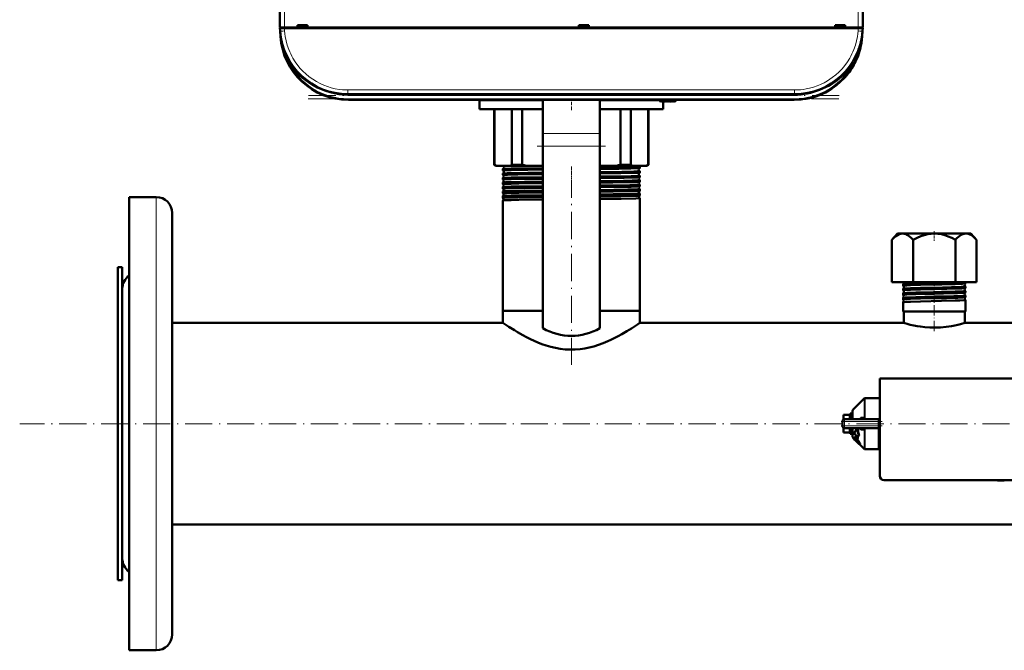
# Model space of a CAD drawing. Extents: x -1595 to 1972, y -1684 to 713.
# Tile 1 of 60: x -252 to 182, y -1684 to -1406. Entities that reach past the tile are written whole.
import ezdxf

# ---------------------------------------------------------------- set-up
doc = ezdxf.new("R2010")
doc.units = 0
doc.linetypes.add('DASHDOT', pattern=[18.5, 12, -3, 0.5, -3])

msp = doc.modelspace()

# ---------------------------------------------------------------- linework, layer by layer
at = {"color": 7, "lineweight": 50}
for p, q in [((-136.93, -1409.52), (-136.51, -1327.47)), ((120.07, -1409.52), (119.64, -1327.47)), ((-136.93, -1409.52), (-134.93, -1409.52)), ((-136.82, -1411.11), (-136.91, -1409.92)), ((-136.91, -1409.92), (-134.91, -1409.92)), ((-136.63, -1409.52), (-136.63, -1409.92)), ((-134.93, -1409.52), (-129.14, -1409.52)), ((118.04, -1409.92), (-134.91, -1409.92)), ((-129.14, -1409.52), (-129.14, -1408.52)), ((-129.14, -1408.52), (-124.73, -1408.52)), ((-129.14, -1409.52), (-129, -1409.52)), ((-129.08, -1409.52), (-124.78, -1409.52)), ((-129, -1409.52), (-128.93, -1408.52)), ((-124.93, -1408.52), (-124.87, -1409.52)), ((-124.87, -1409.52), (-124.73, -1409.52)), ((-124.73, -1408.52), (-124.73, -1409.52)), ((-124.73, -1409.52), (-5.14, -1409.52)), ((-5.14, -1409.52), (-5.14, -1408.52)), ((-5.14, -1408.52), (-0.73, -1408.52)), ((-5.14, -1409.52), (-5, -1409.52)), ((-5.08, -1409.52), (-0.78, -1409.52)), ((-5, -1409.52), (-4.93, -1408.52)), ((-0.93, -1408.52), (-0.87, -1409.52)), ((-0.87, -1409.52), (-0.73, -1409.52)), ((-0.73, -1408.52), (-0.73, -1409.52)), ((-0.73, -1409.52), (107.86, -1409.52)), ((107.86, -1409.52), (107.86, -1408.52)), ((107.86, -1408.52), (112.27, -1408.52)), ((107.86, -1409.52), (108, -1409.52)), ((107.92, -1409.52), (112.22, -1409.52)), ((108.07, -1408.52), (108, -1409.52)), ((112.07, -1408.52), (112.13, -1409.52)), ((112.13, -1409.52), (112.27, -1409.52)), ((112.27, -1408.52), (112.27, -1409.52)), ((112.27, -1409.52), (118.07, -1409.52)), ((120.04, -1409.92), (118.04, -1409.92)), ((119.77, -1409.92), (119.77, -1409.52)), ((120.04, -1409.92), (119.95, -1411.11)), ((-136.82, -1411.14), (-136.65, -1413.61)), ((119.62, -1413.93), (119.62, -1413.93)), ((119.62, -1413.94), (119.62, -1413.94)), ((119.67, -1413.61), (119.68, -1413.55)), ((119.73, -1413.61), (119.68, -1413.97)), ((119.73, -1413.6), (119.69, -1413.98)), ((119.95, -1411.11), (119.78, -1413.61)), ((-134.48, -1420.82), (-134.38, -1421.05)), ((111.9, -1431.86), (112.11, -1431.64)), ((111.9, -1431.86), (111.91, -1431.85)), ((111.93, -1431.83), (111.91, -1431.86)), ((111.91, -1431.85), (111.91, -1431.86)), ((111.91, -1431.86), (111.91, -1431.86)), ((111.94, -1431.82), (111.94, -1431.82)), ((112.21, -1431.52), (112.07, -1431.67)), ((112.22, -1431.51), (112.08, -1431.67)), ((112.08, -1431.66), (112.15, -1431.59)), ((112.58, -1431.1), (112.56, -1431.12)), ((112.87, -1430.75), (112.6, -1431.08)), ((112.91, -1430.72), (112.61, -1431.07)), ((90.03, -1439.02), (-106.9, -1439.02)), ((89.85, -1441.52), (-106.72, -1441.52)), ((-48.93, -1441.63), (-48.93, -1441.52)), ((-48.93, -1445.63), (-48.93, -1441.63)), ((-48.93, -1441.63), (-20.93, -1441.63)), ((-20.93, -1441.63), (-48.93, -1441.63)), ((-20.93, -1456.29), (-20.93, -1441.52)), ((4.07, -1456.29), (4.07, -1441.52)), ((4.07, -1441.63), (30.57, -1441.63)), ((30.57, -1441.63), (4.07, -1441.63)), ((30.57, -1441.52), (30.62, -1442.11)), ((30.79, -1442.17), (30.94, -1442.02)), ((30.94, -1442.02), (31.08, -1442.22)), ((31.23, -1442.23), (31.45, -1442.02)), ((31.45, -1442.02), (31.59, -1442.22)), ((31.74, -1442.23), (31.96, -1442.02)), ((31.96, -1442.02), (32.1, -1442.22)), ((32.07, -1442.18), (32.07, -1445.63)), ((32.25, -1442.23), (32.47, -1442.02)), ((32.47, -1442.02), (32.61, -1442.22)), ((32.98, -1442.02), (32.76, -1442.23)), ((33.12, -1442.22), (32.98, -1442.02)), ((33.49, -1442.02), (33.27, -1442.23)), ((33.63, -1442.22), (33.49, -1442.02)), ((34, -1442.02), (33.78, -1442.23)), ((34.14, -1442.22), (34, -1442.02)), ((34.51, -1442.02), (34.29, -1442.23)), ((34.65, -1442.22), (34.51, -1442.02)), ((35.02, -1442.02), (34.8, -1442.23)), ((35.16, -1442.22), (35.02, -1442.02)), ((35.53, -1442.02), (35.31, -1442.23)), ((35.67, -1442.22), (35.53, -1442.02)), ((36.04, -1442.02), (35.82, -1442.23)), ((36.18, -1442.22), (36.04, -1442.02)), ((36.55, -1442.02), (36.33, -1442.23)), ((36.69, -1442.22), (36.55, -1442.02)), ((37.06, -1442.02), (36.84, -1442.23)), ((37.19, -1442.21), (37.06, -1442.02)), ((37.52, -1442.02), (37.35, -1442.22)), ((37.57, -1441.52), (37.52, -1442.02)), ((-20.93, -1445.63), (-48.93, -1445.63)), ((-42.43, -1470.13), (-42.43, -1445.63)), ((-42.28, -1445.63), (-42.28, -1470.13)), ((-34.64, -1470.13), (-34.64, -1445.63)), ((-30.1, -1445.63), (-30.1, -1470.13)), ((32.07, -1445.63), (4.07, -1445.63)), ((13.23, -1470.13), (13.23, -1445.63)), ((17.77, -1445.63), (17.77, -1470.13)), ((25.41, -1470.13), (25.41, -1445.63)), ((25.57, -1445.63), (25.57, -1470.13)), ((-20.93, -1456.29), (-20.93, -1461.95)), ((4.07, -1456.29), (4.07, -1461.95)), ((-20.93, -1542.28), (-20.93, -1461.95)), ((4.07, -1542.28), (4.07, -1461.95)), ((-41.93, -1470.63), (-42.43, -1470.13)), ((-42.28, -1470.13), (-42.43, -1470.13)), ((-41.93, -1470.63), (-41.57, -1470.63)), ((-41.57, -1470.63), (-35.35, -1470.63)), ((-35.35, -1470.63), (-28.38, -1470.63)), ((-30.1, -1470.13), (-34.64, -1470.13)), ((-28.38, -1470.63), (-20.93, -1470.63)), ((4.07, -1470.63), (11.51, -1470.63)), ((11.51, -1470.63), (18.48, -1470.63)), ((17.77, -1470.13), (13.23, -1470.13)), ((18.48, -1470.63), (24.7, -1470.63)), ((21.72, -1471.62), (21.72, -1471.02)), ((24.7, -1470.63), (25.07, -1470.63)), ((25.57, -1470.13), (25.07, -1470.63)), ((25.57, -1470.13), (25.41, -1470.13)), ((-38.58, -1472.62), (-38.58, -1472.01)), ((-38.58, -1474.64), (-38.58, -1474)), ((21.72, -1473.63), (21.72, -1473.01)), ((21.72, -1475.65), (21.72, -1474.99)), ((-38.58, -1476.66), (-38.58, -1475.98)), ((-38.58, -1477.96), (-38.58, -1477.96)), ((-38.58, -1478.68), (-38.58, -1477.96)), ((-38.58, -1478.69), (-38.58, -1478.68)), ((-38.58, -1479.94), (-38.58, -1479.94)), ((-38.58, -1480.7), (-38.58, -1479.94)), ((21.71, -1477.68), (21.72, -1477.67)), ((21.72, -1478.95), (21.71, -1478.95)), ((21.71, -1479.7), (21.72, -1479.69)), ((21.72, -1477.67), (21.72, -1476.97)), ((21.72, -1479.69), (21.72, -1478.95)), ((-203.43, -1496.62), (-203.43, -1484.38)), ((-203.43, -1484.38), (-191.43, -1484.38)), ((-38.58, -1480.71), (-38.58, -1480.7)), ((-38.58, -1481.92), (-38.58, -1481.92)), ((-38.58, -1482.73), (-38.58, -1481.92)), ((-38.58, -1482.74), (-38.58, -1482.73)), ((-38.58, -1483.89), (-38.58, -1483.89)), ((-38.58, -1484.76), (-38.58, -1483.89)), ((21.72, -1480.93), (21.71, -1480.93)), ((21.71, -1481.72), (21.72, -1481.72)), ((21.72, -1482.91), (21.71, -1482.9)), ((21.71, -1483.75), (21.72, -1483.75)), ((21.72, -1481.72), (21.72, -1480.93)), ((21.72, -1483.75), (21.72, -1482.91)), ((-38.58, -1484.77), (-38.58, -1484.76)), ((-38.58, -1485.86), (-38.58, -1485.86)), ((-38.58, -1534.63), (-38.58, -1485.86)), ((21.72, -1484.88), (21.71, -1484.87)), ((21.72, -1534.63), (21.72, -1484.88)), ((-184.43, -1502.77), (-184.43, -1491.38)), ((-203.43, -1684.38), (-203.43, -1496.62)), ((135.44, -1500.43), (132.88, -1503.3)), ((165.72, -1500.43), (135.44, -1500.43)), ((167.69, -1500.43), (165.72, -1500.43)), ((167.69, -1500.43), (170.25, -1503.3)), ((-184.43, -1677.38), (-184.43, -1502.77)), ((132.88, -1521.93), (132.88, -1503.3)), ((142.22, -1521.93), (142.22, -1503.3)), ((160.91, -1521.93), (160.91, -1503.3)), ((170.25, -1521.93), (170.25, -1503.3)), ((-208.43, -1515.38), (-208.43, -1551.3)), ((-206.43, -1515.38), (-208.43, -1515.38)), ((-206.43, -1515.38), (-206.43, -1551.3)), ((132.88, -1521.93), (142.22, -1521.93)), ((137.81, -1523.52), (137.81, -1522.88)), ((142.22, -1521.93), (160.91, -1521.93)), ((160.91, -1521.93), (170.25, -1521.93)), ((165.32, -1522.51), (165.32, -1521.93)), ((-206.43, -1532.17), (-206.43, -1524.88)), ((137.81, -1525.54), (137.81, -1524.87)), ((137.81, -1527.56), (137.81, -1526.85)), ((165.32, -1524.53), (165.32, -1523.88)), ((165.32, -1526.55), (165.32, -1525.86)), ((165.32, -1528.57), (165.32, -1527.84)), ((-206.43, -1643.88), (-206.43, -1532.17)), ((137.81, -1529.58), (137.81, -1528.83)), ((137.81, -1534.93), (137.81, -1530.81)), ((165.32, -1534.93), (165.32, -1529.82)), ((-34.89, -1534.63), (-38.58, -1534.63)), ((-20.93, -1534.63), (-38.58, -1534.63)), ((-38.58, -1539.93), (-38.58, -1534.63)), ((-20.93, -1534.63), (-34.89, -1534.63)), ((21.72, -1534.63), (4.07, -1534.63)), ((21.72, -1534.63), (4.07, -1534.63)), ((21.72, -1539.93), (21.72, -1534.63)), ((139.49, -1534.93), (137.81, -1534.93)), ((138.12, -1539.93), (138.12, -1534.93)), ((165.32, -1534.93), (139.49, -1534.93)), ((165.02, -1539.93), (165.02, -1534.93)), ((-38.58, -1539.93), (-184.43, -1539.93)), ((138.12, -1539.93), (21.72, -1539.93)), ((281.42, -1539.93), (165.02, -1539.93)), ((-208.43, -1551.3), (-208.43, -1653.38)), ((-206.43, -1551.3), (-206.43, -1653.38)), ((127.57, -1564.38), (127.56, -1607.38)), ((211.57, -1564.38), (127.57, -1564.38)), ((115.77, -1578.17), (120.61, -1573.34)), ((121.1, -1573.13), (127.07, -1573.13)), ((127.07, -1573.31), (127.07, -1573.13)), ((127.57, -1573.31), (127.07, -1573.31)), ((114.57, -1579.88), (114.57, -1582.38)), ((115.39, -1579.88), (114.57, -1579.88)), ((115.39, -1579.88), (115.39, -1579.88)), ((115.57, -1579.88), (115.39, -1579.88)), ((115.57, -1580.03), (115.39, -1580.03)), ((115.57, -1582.38), (115.57, -1578.67)), ((111.07, -1585.38), (111.07, -1583.38)), ((111.21, -1582.86), (111.23, -1582.84)), ((111.57, -1580.49), (111.57, -1580.63)), ((114.07, -1580.49), (111.57, -1580.49)), ((111.57, -1582.07), (111.57, -1580.63)), ((111.57, -1582.07), (111.57, -1582.52)), ((112.07, -1582.38), (127.07, -1582.38)), ((115.57, -1580.45), (115.39, -1580.45)), ((115.57, -1581.12), (115.39, -1581.12)), ((115.57, -1582), (115.39, -1582)), ((115.51, -1582.38), (115.57, -1582.11)), ((115.57, -1581.53), (115.54, -1582)), ((115.57, -1580.85), (115.55, -1581.12)), ((115.55, -1581.78), (115.57, -1581.84)), ((115.57, -1580.93), (115.56, -1581.12)), ((115.56, -1580.97), (115.57, -1580.99)), ((115.57, -1582.32), (115.56, -1582.38)), ((119.2, -1581.81), (120.61, -1581.8)), ((119.4, -1582.38), (119.38, -1582.38)), ((127.07, -1582.38), (127.07, -1583.38)), ((127.07, -1582.38), (127.57, -1582.38)), ((127.07, -1583.38), (127.07, -1585.38)), ((111.21, -1585.91), (111.22, -1585.92)), ((111.57, -1586.33), (111.57, -1586.25)), ((111.57, -1586.69), (111.57, -1586.33)), ((111.57, -1588.13), (111.57, -1586.69)), ((111.57, -1588.13), (111.57, -1588.27)), ((114.07, -1588.27), (111.57, -1588.27)), ((112.07, -1586.38), (127.07, -1586.38)), ((114.57, -1586.38), (114.57, -1586.63)), ((114.57, -1586.63), (114.57, -1588.88)), ((115.57, -1587.27), (115.39, -1587.27)), ((115.57, -1588.04), (115.39, -1588.04)), ((115.57, -1588.58), (115.39, -1588.58)), ((115.53, -1586.63), (115.57, -1586.44)), ((115.57, -1586.99), (115.53, -1586.6)), ((115.57, -1586.86), (115.55, -1586.54)), ((115.57, -1587.66), (115.55, -1587.43)), ((115.57, -1587.56), (115.56, -1587.4)), ((115.57, -1590.1), (115.57, -1586.38)), ((117.88, -1586.62), (117.64, -1586.38)), ((120.61, -1586.97), (119.2, -1586.95)), ((119.41, -1586.38), (119.38, -1586.38)), ((120.61, -1586.97), (120.61, -1586.93)), ((127.07, -1585.38), (127.07, -1586.38)), ((127.07, -1595.63), (127.07, -1586.38)), ((115.49, -1588.88), (114.57, -1588.88)), ((115.57, -1588.85), (115.39, -1588.85)), ((116.16, -1590.98), (115.77, -1590.59)), ((116.3, -1590.55), (116.15, -1590.7)), ((116.97, -1589.21), (116.17, -1588.9)), ((116.57, -1591.41), (116.44, -1591.14)), ((116.46, -1591.43), (116.44, -1591.45)), ((116.46, -1591.43), (116.44, -1591.45)), ((117.69, -1591), (116.97, -1590.48)), ((117.35, -1592.28), (117.33, -1592.26)), ((117.47, -1592.11), (117.49, -1592.14)), ((117.85, -1590.84), (117.69, -1591)), ((117.7, -1589.49), (118.35, -1589.73)), ((118.25, -1593.08), (117.76, -1592.68)), ((117.9, -1592.53), (118.33, -1592.89)), ((118.53, -1589.55), (118.35, -1589.73)), ((127.07, -1592.9), (127.07, -1593.13)), ((127.54, -1592.9), (127.07, -1592.9)), ((120.61, -1595.43), (118.64, -1593.46)), ((118.83, -1593.3), (118.68, -1593.45)), ((121.1, -1595.63), (127.07, -1595.63)), ((127.56, -1595.45), (127.07, -1595.45)), ((129.56, -1609.38), (209.56, -1609.38)), ((179.49, -1609.38), (179.49, -1609.48)), ((181, -1609.48), (179.49, -1609.48)), ((181, -1609.38), (181, -1609.48)), ((181, -1609.48), (182.35, -1609.48)), ((182.35, -1609.38), (182.35, -1609.48)), ((487.57, -1628.83), (-184.43, -1628.83)), ((-206.43, -1653.38), (-208.43, -1653.38)), ((-203.43, -1684.38), (-191.43, -1684.38))]:
    msp.add_line(p, q, dxfattribs=at)
at = {"color": 7, "lineweight": 18}
for p, q in [((-134.51, -1327.47), (-134.93, -1409.52)), ((117.64, -1327.47), (118.07, -1409.52)), ((-134.94, -1409.92), (-134.94, -1409.52)), ((-134.91, -1409.92), (-134.83, -1411.11)), ((117.96, -1411.11), (118.04, -1409.92)), ((118.07, -1409.52), (118.07, -1409.92)), ((-136.65, -1413.61), (-136.6, -1413.61)), ((-136.55, -1413.97), (-136.6, -1413.61)), ((119.73, -1413.61), (119.78, -1413.61)), ((119.95, -1411.23), (119.95, -1411.11)), ((-133.39, -1424.13), (-133.08, -1423.95)), ((-133.08, -1423.95), (-132.96, -1423.88)), ((116.22, -1423.95), (116.09, -1423.88)), ((116.53, -1424.12), (116.22, -1423.95)), ((114.71, -1428.31), (114.71, -1428.59)), ((90.03, -1437.16), (-106.9, -1437.16)), ((-106.9, -1439.02), (-106.9, -1437.16)), ((-106.9, -1439.02), (-106.9, -1439.52)), ((90.03, -1439.52), (-106.9, -1439.52)), ((-106.72, -1441.02), (-106.72, -1441.52)), ((89.85, -1441.02), (-106.72, -1441.02)), ((89.85, -1441.02), (89.85, -1441.52)), ((90.03, -1437.16), (90.03, -1439.02)), ((90.03, -1439.52), (90.03, -1439.02)), ((32.64, -1442.25), (32.57, -1441.52)), ((-20.93, -1456.29), (4.07, -1456.29)), ((-20.93, -1461.95), (4.07, -1461.95)), ((-191.43, -1496.62), (-191.43, -1484.38)), ((-191.43, -1684.38), (-191.43, -1496.62)), ((120.61, -1581.8), (120.61, -1573.34)), ((121.1, -1573.13), (121.1, -1581.75)), ((115.77, -1578.17), (115.77, -1582.38)), ((112.07, -1583.38), (111.07, -1583.38)), ((114.07, -1580.63), (111.57, -1580.63)), ((111.57, -1582.07), (114.07, -1582.07)), ((112.07, -1583.38), (112.07, -1582.38)), ((112.07, -1583.38), (112.07, -1585.38)), ((127.07, -1583.38), (112.07, -1583.38)), ((114.07, -1580.49), (114.07, -1580.63)), ((114.07, -1582.07), (114.07, -1580.63)), ((114.07, -1582.07), (114.07, -1582.38)), ((112.07, -1585.38), (111.07, -1585.38)), ((114.07, -1586.69), (111.57, -1586.69)), ((111.57, -1588.13), (114.07, -1588.13)), ((112.07, -1585.38), (127.07, -1585.38)), ((112.07, -1586.38), (112.07, -1585.38)), ((114.07, -1586.38), (114.07, -1586.69)), ((114.07, -1588.13), (114.07, -1586.69)), ((114.07, -1588.13), (114.07, -1588.27)), ((115.77, -1590.59), (115.77, -1586.38)), ((120.61, -1595.43), (120.61, -1586.97)), ((121.1, -1587.01), (121.1, -1595.63)), ((116.53, -1590.53), (116.38, -1590.68)), ((116.53, -1591.05), (116.44, -1591.14)), ((116.72, -1591.26), (116.57, -1591.41)), ((117.03, -1591.65), (116.88, -1591.79)), ((117.29, -1591.02), (117.14, -1591.18)), ((117.47, -1592.11), (117.33, -1592.26)), ((117.9, -1592.53), (117.76, -1592.68)), ((118.07, -1591.84), (117.92, -1591.99)), ((118.36, -1592.97), (118.25, -1593.08)), ((118.62, -1592.63), (118.47, -1592.78)), ((118.85, -1593.17), (118.7, -1593.32))]:
    msp.add_line(p, q, dxfattribs=at)
at = {"color": 7, "linetype": 'DASHDOT', "lineweight": 18, "ltscale": 0.012015}
for p, q in [((-134.94, -1409.48), (-134.94, -1409.96)), ((118.07, -1409.48), (118.07, -1409.96))]:
    msp.add_line(p, q, dxfattribs=at)
at = {"color": 7, "linetype": 'DASHDOT', "lineweight": 18}
for p, q in [((109.72, -1439.52), (-126.59, -1439.52)), ((109.51, -1441.02), (-126.38, -1441.02)), ((-23.43, -1461.95), (6.57, -1461.95)), ((-8.43, -1558.46), (-8.43, -1478.18)), ((554.77, -1584.38), (-251.63, -1584.38))]:
    msp.add_line(p, q, dxfattribs=at)
at = {"color": 7, "linetype": 'DASHDOT', "lineweight": 18, "ltscale": 0.120001}
msp.add_line((-8.43, -1446.03), (-8.43, -1441.23), dxfattribs=at)
at = {"color": 7, "linetype": 'DASHDOT', "lineweight": 18, "ltscale": 0.028003}
msp.add_line((32.65, -1442.37), (32.55, -1441.25), dxfattribs=at)
at = {"color": 7, "linetype": 'DASHDOT', "lineweight": 18, "ltscale": 0.043604}
msp.add_line((-8.43, -1472.61), (-8.43, -1470.87), dxfattribs=at)
at = {"color": 7, "linetype": 'DASHDOT', "lineweight": 18, "ltscale": 0.044443}
msp.add_line((-8.43, -1474.63), (-8.43, -1472.85), dxfattribs=at)
at = {"color": 7, "linetype": 'DASHDOT', "lineweight": 18, "ltscale": 0.045422}
msp.add_line((-8.43, -1476.65), (-8.43, -1474.83), dxfattribs=at)
at = {"color": 7, "linetype": 'DASHDOT', "lineweight": 18, "ltscale": 0.046545}
msp.add_line((-8.43, -1478.67), (-8.43, -1476.81), dxfattribs=at)
at = {"color": 7, "linetype": 'DASHDOT', "lineweight": 18, "ltscale": 0.047827}
msp.add_line((-8.43, -1480.7), (-8.43, -1478.79), dxfattribs=at)
at = {"color": 7, "linetype": 'DASHDOT', "lineweight": 18, "ltscale": 0.04928}
msp.add_line((-8.43, -1482.73), (-8.43, -1480.76), dxfattribs=at)
at = {"color": 7, "linetype": 'DASHDOT', "lineweight": 18, "ltscale": 0.050922}
msp.add_line((-8.43, -1484.77), (-8.43, -1482.73), dxfattribs=at)
at = {"color": 7, "linetype": 'DASHDOT', "lineweight": 18, "ltscale": 0.103619}
msp.add_line((151.57, -1499.5), (151.57, -1503.64), dxfattribs=at)
at = {"color": 7, "linetype": 'DASHDOT', "lineweight": 18, "ltscale": 0.042801}
msp.add_line((151.57, -1523.5), (151.57, -1521.79), dxfattribs=at)
at = {"color": 7, "linetype": 'DASHDOT', "lineweight": 18, "ltscale": 0.045453}
msp.add_line((151.57, -1525.53), (151.57, -1523.71), dxfattribs=at)
at = {"color": 7, "linetype": 'DASHDOT', "lineweight": 18, "ltscale": 0.046515}
msp.add_line((151.57, -1527.55), (151.57, -1525.69), dxfattribs=at)
at = {"color": 7, "linetype": 'DASHDOT', "lineweight": 18, "ltscale": 0.047739}
msp.add_line((151.57, -1529.58), (151.57, -1527.67), dxfattribs=at)
at = {"color": 7, "linetype": 'DASHDOT', "lineweight": 18, "ltscale": 0.373285}
msp.add_line((151.57, -1543.5), (151.57, -1528.56), dxfattribs=at)
at = {"color": 7, "linetype": 'DASHDOT', "lineweight": 18, "ltscale": 0.45}
msp.add_line((110.57, -1583.38), (128.57, -1583.38), dxfattribs=at)
at = {"color": 7, "linetype": 'DASHDOT', "lineweight": 18, "ltscale": 0.060016}
msp.add_line((112.07, -1583.18), (112.07, -1585.58), dxfattribs=at)
at = {"color": 7, "linetype": 'DASHDOT', "lineweight": 18, "ltscale": 0.450015}
msp.add_line((128.57, -1585.38), (110.56, -1585.38), dxfattribs=at)
at = {"color": 7, "lineweight": 18}
for points in [[(-134.83, -1411.11), (-134.72, -1412.34), (-134.54, -1413.61), (-134.18, -1415.44), (-133.68, -1417.31), (-133.01, -1419.27), (-132.6, -1420.26), (-132.16, -1421.24), (-131.67, -1422.2), (-131.15, -1423.16), (-130.14, -1424.77), (-129.02, -1426.32), (-127.92, -1427.65), (-126.74, -1428.91), (-125.49, -1430.1), (-124, -1431.33), (-122.45, -1432.44), (-120.81, -1433.46), (-119.13, -1434.34), (-117.55, -1435.05), (-115.96, -1435.65), (-114.37, -1436.14), (-112.49, -1436.59), (-110.65, -1436.91), (-109.38, -1437.05), (-108.14, -1437.13), (-106.9, -1437.16)], [(90.03, -1437.16), (91.26, -1437.13), (92.53, -1437.05), (93.77, -1436.91), (95.03, -1436.71), (96.64, -1436.37), (98.28, -1435.92), (99.92, -1435.35), (101.46, -1434.72), (102.98, -1433.98), (104.49, -1433.14), (105.57, -1432.45), (106.63, -1431.7), (108.13, -1430.52), (109.55, -1429.23), (110.9, -1427.82), (112.15, -1426.32), (113.28, -1424.76), (114.28, -1423.16), (114.8, -1422.2), (115.29, -1421.23), (115.73, -1420.25), (116.14, -1419.27), (116.82, -1417.31), (117.32, -1415.43), (117.67, -1413.6), (117.85, -1412.34), (117.96, -1411.11)], [(119.68, -1413.97), (119.41, -1415.74), (119.03, -1417.49), (118.55, -1419.2), (117.85, -1421.22), (117.23, -1422.68), (116.53, -1424.11)], [(118.24, -1582.38), (118.49, -1582.11), (118.8, -1581.91), (119, -1581.84), (119.2, -1581.81)], [(120.87, -1582.38), (121.01, -1582.15), (121.09, -1581.89), (121.1, -1581.75)], [(119.2, -1586.95), (118.94, -1586.91), (118.69, -1586.8), (118.45, -1586.62), (118.24, -1586.38)], [(120.61, -1586.93), (120.58, -1586.82), (120.48, -1586.68)]]:
    msp.add_lwpolyline(points, dxfattribs=at)
at = {"color": 7, "lineweight": 50}
for points in [[(4.07, -1471.38), (10.01, -1471.31), (18.07, -1471.18), (20.57, -1471.11), (21.59, -1471.05), (21.7, -1471.03), (21.71, -1471.03), (21.71, -1471.02), (21.72, -1471.02), (21.72, -1471.02)], [(-38.58, -1472.62), (-38.58, -1472.62), (-38.58, -1472.62), (-38.58, -1472.62), (-38.56, -1472.61), (-38.39, -1472.59), (-36.9, -1472.52), (-34.89, -1472.46)], [(-38.58, -1473.99), (-38.53, -1473.98), (-38.3, -1473.96), (-36.69, -1473.89), (-34.89, -1473.84)], [(-38.58, -1474.64), (-38.58, -1474.64), (-38.58, -1474.64), (-38.58, -1474.64), (-38.57, -1474.63), (-38.54, -1474.62), (-38.18, -1474.59), (-36.58, -1474.52), (-34.89, -1474.48)], [(-38.58, -1475.98), (-38.57, -1475.97), (-38.52, -1475.96), (-38.19, -1475.93), (-36.18, -1475.86), (-34.89, -1475.83)], [(-38.57, -1472), (-38.49, -1471.99), (-38.05, -1471.95), (-37.3, -1471.92), (-34.89, -1471.86)], [(-34.89, -1471.86), (-31.95, -1471.8), (-20.93, -1471.65)], [(-34.89, -1472.46), (-27.6, -1472.34), (-20.93, -1472.26)], [(-34.89, -1473.84), (-27.59, -1473.72), (-20.93, -1473.64)], [(-34.89, -1474.48), (-31.95, -1474.42), (-20.93, -1474.27)], [(-34.89, -1475.83), (-31.95, -1475.77), (-20.93, -1475.62)], [(4.07, -1471.98), (12.44, -1471.88), (17.87, -1471.78), (21, -1471.69), (21.64, -1471.64), (21.7, -1471.63)], [(4.07, -1473.37), (13.83, -1473.24), (19.07, -1473.14), (20.73, -1473.09), (21.6, -1473.03), (21.7, -1473.02), (21.71, -1473.01), (21.71, -1473.01), (21.72, -1473.01), (21.72, -1473.01)], [(4.07, -1474), (13.42, -1473.88), (19.93, -1473.74), (21.28, -1473.69), (21.64, -1473.66), (21.69, -1473.65), (21.71, -1473.64)], [(4.07, -1475.35), (10.04, -1475.28), (17.98, -1475.15), (21.12, -1475.05), (21.64, -1475.01), (21.71, -1475), (21.71, -1475), (21.71, -1474.99), (21.72, -1474.99)], [(4.07, -1476.02), (14.86, -1475.87), (18.78, -1475.79), (21.31, -1475.7), (21.65, -1475.67), (21.7, -1475.66), (21.71, -1475.66)], [(-38.58, -1476.66), (-38.58, -1476.66), (-38.58, -1476.66), (-38.58, -1476.65), (-38.57, -1476.65), (-38.54, -1476.64), (-38.15, -1476.6), (-37.4, -1476.57), (-34.89, -1476.5)], [(-38.58, -1477.96), (-38.56, -1477.95), (-38.5, -1477.94), (-38.09, -1477.91), (-37.33, -1477.87), (-34.89, -1477.81)], [(-38.58, -1478.68), (-38.58, -1478.68), (-38.58, -1478.68), (-38.58, -1478.67), (-38.57, -1478.67), (-38.54, -1478.66), (-38.15, -1478.63), (-37.4, -1478.59), (-34.89, -1478.52)], [(-38.58, -1479.94), (-38.57, -1479.93), (-38.51, -1479.92), (-38.1, -1479.89), (-37.34, -1479.85), (-34.89, -1479.79)], [(-34.89, -1476.5), (-29.04, -1476.4), (-20.93, -1476.29)], [(-34.89, -1477.81), (-29.04, -1477.71), (-20.93, -1477.6)], [(-34.89, -1478.52), (-31.51, -1478.46), (-20.93, -1478.31)], [(-34.89, -1479.79), (-31.95, -1479.73), (-20.93, -1479.58)], [(4.07, -1477.33), (14.52, -1477.2), (18.42, -1477.12), (21.03, -1477.04), (21.64, -1477), (21.71, -1476.98), (21.71, -1476.98), (21.71, -1476.98), (21.72, -1476.97)], [(4.07, -1478.04), (9.92, -1477.96), (17.86, -1477.83), (20.41, -1477.76), (21.2, -1477.73), (21.63, -1477.69), (21.7, -1477.68), (21.71, -1477.68)], [(4.07, -1479.31), (9.99, -1479.24), (17.4, -1479.12), (20.56, -1479.04), (21.58, -1478.98), (21.7, -1478.96), (21.71, -1478.96), (21.71, -1478.96), (21.72, -1478.96), (21.72, -1478.95)], [(4.07, -1480.06), (12.5, -1479.95), (17.93, -1479.86), (21.02, -1479.76), (21.65, -1479.71), (21.7, -1479.7), (21.71, -1479.7)], [(-38.58, -1480.7), (-38.58, -1480.7), (-38.58, -1480.7), (-38.58, -1480.7), (-38.57, -1480.69), (-38.54, -1480.69), (-38.15, -1480.65), (-37.4, -1480.61), (-34.89, -1480.54)], [(-38.58, -1481.92), (-38.57, -1481.91), (-38.51, -1481.9), (-38.1, -1481.86), (-37.35, -1481.83), (-34.89, -1481.76)], [(-38.58, -1482.73), (-38.58, -1482.73), (-38.58, -1482.73), (-38.58, -1482.72), (-38.57, -1482.72), (-38.41, -1482.7), (-37.07, -1482.63), (-34.89, -1482.57)], [(-38.58, -1483.89), (-38.58, -1483.89), (-38.55, -1483.88), (-38.38, -1483.86), (-37.06, -1483.79), (-34.89, -1483.74)], [(-34.89, -1480.54), (-29.12, -1480.44), (-20.93, -1480.34)], [(-34.89, -1481.76), (-29.11, -1481.66), (-20.93, -1481.56)], [(-34.89, -1482.57), (-31.51, -1482.51), (-20.93, -1482.36)], [(-34.89, -1483.74), (-31.51, -1483.67), (-20.93, -1483.53)], [(-34.89, -1484.6), (-31.96, -1484.54), (-20.93, -1484.39)], [(4.07, -1481.29), (16.41, -1481.12), (18.83, -1481.07), (20.8, -1481.01), (21.38, -1480.98), (21.68, -1480.95), (21.7, -1480.94), (21.71, -1480.94), (21.71, -1480.93), (21.71, -1480.93), (21.72, -1480.93)], [(4.07, -1482.09), (9.95, -1482.01), (18.3, -1481.87), (20.78, -1481.8), (21.58, -1481.75), (21.69, -1481.73), (21.71, -1481.72), (21.71, -1481.72)], [(4.07, -1483.27), (10.03, -1483.19), (18.07, -1483.06), (20.57, -1482.99), (21.59, -1482.94), (21.7, -1482.92), (21.71, -1482.91), (21.71, -1482.91), (21.72, -1482.91), (21.72, -1482.91)], [(4.07, -1484.12), (13.41, -1483.99), (19.25, -1483.88), (21.4, -1483.79), (21.67, -1483.76), (21.7, -1483.75), (21.71, -1483.75)], [(-38.58, -1484.76), (-38.58, -1484.76), (-38.58, -1484.76), (-38.58, -1484.75), (-38.51, -1484.74), (-37.89, -1484.69), (-34.89, -1484.6)], [(-38.58, -1485.86), (-38.58, -1485.86), (-38.57, -1485.85), (-38.49, -1485.84), (-37.88, -1485.79), (-34.89, -1485.71)], [(-34.89, -1485.71), (-31.51, -1485.64), (-20.93, -1485.5)], [(4.07, -1485.24), (13.54, -1485.11), (19.98, -1484.98), (21.32, -1484.93), (21.67, -1484.9), (21.7, -1484.89), (21.71, -1484.88), (21.71, -1484.88), (21.71, -1484.88), (21.72, -1484.88)], [(132.88, -1503.3), (133.76, -1502.38), (134.59, -1501.67), (135.36, -1501.14), (136.1, -1500.78), (136.86, -1500.56), (137.61, -1500.49), (138.36, -1500.58), (139.12, -1500.83), (139.91, -1501.24), (140.63, -1501.76), (141.4, -1502.44), (142.22, -1503.3)], [(142.22, -1503.3), (143.99, -1502.38), (145.63, -1501.67), (147.18, -1501.14), (148.67, -1500.78), (150.19, -1500.56), (151.68, -1500.49), (153.18, -1500.58), (154.7, -1500.83), (156.27, -1501.24), (157.73, -1501.76), (159.26, -1502.44), (160.91, -1503.3)], [(165.77, -1500.5), (165.23, -1500.51), (164.69, -1500.6), (164.14, -1500.77), (163.72, -1500.96), (163.29, -1501.2), (162.4, -1501.84), (161.44, -1502.72), (160.91, -1503.3)], [(165.77, -1500.5), (166.49, -1500.6), (167.22, -1500.86), (167.98, -1501.27), (168.77, -1501.85), (169.61, -1502.62), (170.25, -1503.3)], [(137.81, -1523.52), (137.81, -1523.52), (137.81, -1523.51), (137.81, -1523.51), (137.83, -1523.5), (138, -1523.46), (138.35, -1523.43), (139.49, -1523.36)], [(137.83, -1522.87), (137.88, -1522.85), (138.1, -1522.82), (139.49, -1522.73)], [(139.49, -1522.73), (141.14, -1522.66), (145.46, -1522.53), (156.94, -1522.26), (160.55, -1522.16), (163.58, -1522.05), (164.88, -1521.97), (165.21, -1521.93)], [(139.49, -1523.36), (141.14, -1523.29), (145.46, -1523.16), (154.85, -1522.94), (160.76, -1522.78), (164.09, -1522.65), (165.02, -1522.58), (165.25, -1522.54), (165.31, -1522.53)], [(137.81, -1525.54), (137.81, -1525.53), (137.81, -1525.53), (137.81, -1525.53), (137.83, -1525.52), (138.04, -1525.48), (139.06, -1525.4), (139.49, -1525.38)], [(137.81, -1527.56), (137.81, -1527.56), (137.81, -1527.55), (137.81, -1527.55), (137.83, -1527.54), (138, -1527.5), (138.35, -1527.47), (139.49, -1527.4)], [(137.82, -1524.85), (137.87, -1524.84), (138.08, -1524.81), (139.49, -1524.71)], [(137.82, -1526.84), (137.88, -1526.82), (138.16, -1526.78), (139.49, -1526.69)], [(139.49, -1524.71), (141.15, -1524.64), (145.48, -1524.52), (151.25, -1524.38), (159.23, -1524.19), (163.39, -1524.05), (164.71, -1523.97), (165.26, -1523.91), (165.3, -1523.89), (165.32, -1523.89), (165.32, -1523.88), (165.32, -1523.88), (165.32, -1523.88)], [(139.49, -1525.38), (141.14, -1525.31), (145.46, -1525.18), (157.14, -1524.9), (160.78, -1524.8), (163.7, -1524.69), (165.04, -1524.59), (165.26, -1524.56), (165.31, -1524.54)], [(139.49, -1526.69), (143.44, -1526.55), (151.2, -1526.36), (154.82, -1526.28), (160.8, -1526.12), (163.67, -1526.02), (165.04, -1525.92), (165.28, -1525.88), (165.32, -1525.87), (165.32, -1525.86), (165.32, -1525.86)], [(139.49, -1527.4), (143.5, -1527.25), (151.32, -1527.06), (160.09, -1526.84), (161.76, -1526.78), (164.32, -1526.67), (165.05, -1526.61), (165.27, -1526.58), (165.31, -1526.56)], [(139.49, -1528.67), (143.49, -1528.53), (151.39, -1528.34), (160.15, -1528.12), (161.82, -1528.07), (164.35, -1527.96), (165.06, -1527.9), (165.3, -1527.86), (165.32, -1527.85), (165.32, -1527.85), (165.32, -1527.84), (165.32, -1527.84)], [(137.81, -1529.58), (137.81, -1529.58), (137.81, -1529.57), (137.81, -1529.57), (137.83, -1529.56), (138, -1529.53), (138.35, -1529.49), (139.49, -1529.42)], [(137.81, -1530.8), (137.82, -1530.79), (137.86, -1530.78), (138.4, -1530.71), (139.49, -1530.65)], [(137.82, -1528.82), (137.86, -1528.8), (138.06, -1528.77), (139.49, -1528.67)], [(139.49, -1529.42), (141.15, -1529.35), (145.48, -1529.22), (156.93, -1528.95), (161.92, -1528.8), (164.22, -1528.7), (165.15, -1528.62), (165.28, -1528.59), (165.32, -1528.58)], [(139.49, -1530.65), (141.15, -1530.58), (145.48, -1530.46), (154.7, -1530.24), (160.75, -1530.08), (162.82, -1530.01), (164.67, -1529.92), (165.25, -1529.85), (165.3, -1529.84), (165.32, -1529.83), (165.32, -1529.82), (165.32, -1529.82), (165.32, -1529.82)], [(21.72, -1539.93), (20.73, -1540.59), (18.07, -1542.32), (16.09, -1543.54), (13.83, -1544.85), (12.18, -1545.76), (10.43, -1546.66), (9.05, -1547.34), (7.62, -1547.99), (5.63, -1548.82), (3.57, -1549.58), (1.43, -1550.26), (-0.53, -1550.78), (-2.54, -1551.19), (-4.59, -1551.49), (-6.78, -1551.68), (-9, -1551.72), (-11.2, -1551.6), (-13.35, -1551.35), (-15.46, -1550.97), (-17.53, -1550.48), (-19.54, -1549.88), (-21.41, -1549.24), (-23.22, -1548.53), (-24.85, -1547.83), (-26.41, -1547.1), (-28.14, -1546.24), (-29.78, -1545.36), (-32.11, -1544.04), (-33.53, -1543.19), (-35.95, -1541.68), (-38.58, -1539.93)], [(165.02, -1539.93), (163.19, -1540.45), (162.02, -1540.74), (160.65, -1541.05), (159.12, -1541.35), (156.8, -1541.69), (154.33, -1541.93), (151.78, -1542.01), (149.61, -1541.97), (147.48, -1541.82), (145.44, -1541.57), (143.99, -1541.34), (142.63, -1541.08), (141.02, -1540.72), (140.09, -1540.49), (138.12, -1539.93)], [(119.2, -1581.81), (119.16, -1581.99), (119.08, -1582.15), (118.98, -1582.27), (118.84, -1582.36), (118.72, -1582.38)], [(120.61, -1581.8), (120.61, -1581.85), (120.58, -1581.96), (120.5, -1582.07), (120.39, -1582.15), (120.12, -1582.28), (119.89, -1582.34), (119.4, -1582.38)], [(117.62, -1586.38), (117.74, -1587.53), (117.99, -1588.64), (118.35, -1589.73)], [(117.88, -1586.62), (118, -1587.62), (118.22, -1588.59), (118.53, -1589.55)], [(119.2, -1586.95), (119.16, -1586.78), (119.08, -1586.61), (118.98, -1586.49), (118.84, -1586.41), (118.72, -1586.38)], [(115.8, -1590.62), (115.88, -1590.8), (116.07, -1591.04), (116.44, -1591.45)], [(116.12, -1590.85), (116.13, -1590.74), (116.15, -1590.7)], [(116.63, -1591.62), (116.33, -1591.26), (116.15, -1590.96), (116.12, -1590.85)], [(116.15, -1590.7), (116.19, -1590.68), (116.32, -1590.67), (116.38, -1590.68)], [(116.3, -1590.55), (116.35, -1590.52), (116.4, -1590.51), (116.53, -1590.53)], [(116.38, -1590.68), (116.72, -1590.85), (117.14, -1591.18)], [(116.46, -1591.07), (116.49, -1591.05), (116.52, -1591.05), (116.6, -1591.07)], [(116.53, -1590.53), (116.8, -1590.65), (117.11, -1590.87), (117.29, -1591.02)], [(116.6, -1591.07), (116.74, -1591.14), (116.97, -1591.3), (117.12, -1591.43)], [(117.87, -1592.88), (117.22, -1592.25), (116.63, -1591.62)], [(118.37, -1593.1), (118.36, -1593.11), (118.35, -1593.11), (118.32, -1593.11), (118.25, -1593.08)], [(118.47, -1592.78), (118.61, -1593.06), (118.7, -1593.32)], [(118.62, -1592.63), (118.8, -1593), (118.85, -1593.17)], [(118.64, -1593.46), (118.56, -1593.44), (118.35, -1593.31)], [(118.7, -1593.32), (118.7, -1593.39), (118.7, -1593.42), (118.68, -1593.45)], [(118.85, -1593.17), (118.85, -1593.25), (118.84, -1593.29), (118.83, -1593.3)]]:
    msp.add_lwpolyline(points, dxfattribs=at)
for centre, radius, start, end in [((-106.9, -1409.02), 30, 184, 270), ((-106.72, -1411.52), 30, 184, 270), ((-136.59, -1413.84), 0.135, 285.2868, 317.5747), ((-106.82, -1410.28), 29.96, 187.0814, 207.5257), ((89.85, -1411.52), 30, 270, 356), ((90.03, -1409.02), 30, 270, 356), ((119.76, -1413.52), 0.0872, 210.963, 254.4077), ((-107.08, -1409.09), 29.8, 198.5314, 203.1815), ((89.85, -1411.52), 30, 270, 346.5066), ((90.03, -1409.02), 30, 336.0228, 341.4432), ((-106.87, -1409.01), 30.03, 205.6025, 209.691), ((89.85, -1411.52), 30, 326.3789, 338.6162), ((90.15, -1409.09), 29.86, 330.2994, 333.6542), ((106.08, -1426.02), 9, 343.3984, 346.4437), ((106.08, -1426.02), 9, 343.3984, 346.444), ((89.85, -1411.52), 30, 317.7896, 319.4459), ((90.13, -1411.76), 29.63, 318.847, 319.971), ((90.24, -1411.85), 29.49, 318.9322, 320.0996), ((89.85, -1411.52), 30, 320.0609, 323.3274), ((113.46, -1428.22), 1.3, 290.0791, 343.3985), ((113.46, -1428.22), 1.3, 290.0783, 343.3985), ((30.72, -1442.1), 0.1, 185, 315), ((31.16, -1442.16), 0.1, 215, 315), ((31.67, -1442.16), 0.1, 215, 315), ((32.18, -1442.16), 0.1, 215, 315), ((32.69, -1442.16), 0.1, 215, 315), ((33.2, -1442.16), 0.1, 215, 315), ((33.71, -1442.16), 0.1, 215, 315), ((34.22, -1442.16), 0.1, 215, 315), ((34.73, -1442.16), 0.1, 215, 315), ((35.24, -1442.16), 0.1, 215, 315), ((35.75, -1442.16), 0.1, 215, 315), ((36.26, -1442.16), 0.1, 215, 315), ((36.77, -1442.16), 0.1, 215, 315), ((37.27, -1442.16), 0.1, 215, 319.585), ((-36.36, -1462.44), 9.71, 232.3802, 237.5228), ((-38.84, -1471.31), 0.742, 291.2437, 1.5522), ((-38.84, -1471.31), 0.742, 1.2974, 66.1659), ((-40.56, -1462.44), 9.71, 302.4772, 307.6198), ((-19.46, -1436.72), 35.06, 252.3376, 255.2677), ((2.59, -1436.72), 35.06, 284.7323, 287.6624), ((23.69, -1462.44), 9.71, 232.3802, 237.5228), ((21.95, -1470.32), 0.735, 205.1964, 250.2393), ((21.7, -1471.03), 0.0178, 29.219, 84.4932), ((19.49, -1462.44), 9.71, 302.4772, 307.6198), ((-38.57, -1472.02), 0.0155, 97.1778, 153.4332), ((-38.57, -1472.62), 0.0125, 201.8729, 259.3523), ((-38.88, -1473.31), 0.742, 1.2902, 66.0295), ((-38.88, -1473.31), 0.743, 293.9652, 1.5216), ((-38.57, -1474), 0.0122, 100.6004, 157.9581), ((-38.58, -1474.64), 0.0101, 197.6223, 255.1439), ((-38.91, -1475.31), 0.743, 1.3199, 63.2108), ((-38.91, -1475.31), 0.743, 296.7772, 1.4981), ((21.99, -1472.31), 0.742, 112.5836, 179.0644), ((21.99, -1472.31), 0.742, 178.8017, 247.41), ((22.03, -1474.31), 0.743, 115.3742, 179.0226), ((22.03, -1474.31), 0.743, 178.8258, 244.6475), ((22.06, -1476.31), 0.743, 118.2569, 179.0083), ((21.7, -1471.61), 0.0138, 278.9714, 336.1956), ((21.7, -1473.01), 0.0136, 24.1003, 81.0117), ((21.7, -1473.63), 0.0111, 282.7395, 340.4952), ((21.71, -1475), 0.0108, 19.6822, 77.1411), ((21.71, -1475.65), 0.00917, 286.9903, 344.2485), ((-38.58, -1475.99), 0.00972, 104.8815, 162.3626), ((-38.58, -1476.66), 0.00855, 194.3407, 251.2974), ((-38.95, -1477.31), 0.744, 1.3396, 60.259), ((-38.95, -1477.31), 0.744, 299.7201, 1.4834), ((-38.98, -1479.31), 0.744, 1.3546, 57.195), ((-38.98, -1479.31), 0.744, 302.7953, 1.4609), ((22.06, -1476.31), 0.744, 178.8519, 241.7507), ((22.1, -1478.31), 0.744, 121.2623, 178.9792), ((22.1, -1478.31), 0.744, 178.8593, 238.7503), ((22.13, -1480.31), 0.744, 124.3808, 178.9745), ((21.71, -1476.98), 0.00889, 15.9593, 73.0973), ((-191.43, -1491.38), 7, 0, 90), ((-39.02, -1481.31), 0.745, 1.375, 54.0015), ((-39.02, -1481.31), 0.745, 305.9845, 1.458), ((-39.05, -1483.31), 0.745, 1.3709, 50.673), ((-39.05, -1483.31), 0.745, 309.3203, 1.4333), ((22.13, -1480.31), 0.745, 178.882, 235.6295), ((22.17, -1482.31), 0.745, 127.6399, 178.9652), ((22.17, -1482.31), 0.745, 178.8897, 232.371), ((22.2, -1484.31), 0.745, 131.06, 178.9502), ((22.2, -1484.31), 0.745, 178.896, 228.9497), ((-39.09, -1485.31), 0.745, 1.3879, 47.1573), ((-39.09, -1485.31), 0.745, 312.8275, 1.4341), ((-199.43, -1524.88), 7, 124.8499, 180), ((137.83, -1522.89), 0.0275, 100.1025, 157.4393), ((137.83, -1523.51), 0.0228, 198.2364, 255.9713), ((137.49, -1524.19), 0.735, 0.8409, 63.4363), ((137.53, -1522.2), 0.734, 293.882, 1.2991), ((137.52, -1522.19), 0.742, 1.0337, 20.6854), ((165.62, -1523.2), 0.735, 177.9935, 244.8014), ((165.62, -1523.19), 0.734, 115.2193, 178.4369), ((165.3, -1522.5), 0.0253, 282.0505, 339.617), ((137.83, -1524.88), 0.0223, 103.9259, 161.4897), ((137.82, -1525.53), 0.0192, 194.8125, 251.7203), ((137.82, -1526.86), 0.0186, 108.1404, 164.9916), ((137.82, -1527.55), 0.0165, 191.9035, 247.4548), ((137.49, -1524.2), 0.735, 296.5402, 1.2418), ((137.46, -1526.19), 0.736, 0.8882, 60.6145), ((137.46, -1526.2), 0.736, 299.3516, 1.2089), ((137.42, -1528.19), 0.737, 0.9273, 57.6413), ((165.66, -1525.19), 0.735, 117.9529, 178.3925), ((165.66, -1525.2), 0.736, 178.0437, 242.0634), ((165.69, -1527.2), 0.737, 178.0896, 239.1594), ((165.69, -1527.19), 0.737, 120.8491, 178.3603), ((165.3, -1523.89), 0.0246, 20.4216, 77.9906), ((165.3, -1524.52), 0.0209, 286.0976, 343.4988), ((165.31, -1525.87), 0.0202, 16.6342, 73.9397), ((165.31, -1526.54), 0.0177, 290.3516, 346.673), ((165.31, -1527.84), 0.0171, 13.4077, 69.6971), ((137.82, -1528.83), 0.0158, 112.5136, 168.073), ((137.82, -1529.58), 0.0145, 189.3133, 242.8736), ((137.39, -1530.19), 0.738, 0.9482, 54.5414), ((137.38, -1530.2), 0.738, 305.4326, 1.1357), ((137.82, -1530.81), 0.0138, 117.0359, 170.5143), ((137.42, -1528.2), 0.738, 302.3238, 1.1689), ((165.73, -1529.19), 0.738, 123.884, 178.3248), ((165.73, -1529.2), 0.738, 178.1124, 236.129), ((165.31, -1528.57), 0.0154, 294.8823, 349.4667), ((165.31, -1529.82), 0.0148, 10.6799, 65.3769), ((-8.43, -1520.63), 25, 240, 300), ((121.1, -1573.83), 0.7, 90, 135.0001), ((114.07, -1579.99), 0.5, 270, 0), ((117.4, -1581.13), 2.12, 149.937, 161.4377), ((116.27, -1578.67), 0.7, 134.9999, 180), ((112.07, -1583.38), 1, 90, 180), ((112.07, -1583.38), 1.01, 166.244, 179.8165), ((123.12, -1583.04), 7.97, 161.514, 166.0431), ((136.18, -1586.26), 21.23, 166.2469, 168.4153), ((112.07, -1585.38), 1, 180, 270), ((114.07, -1588.77), 0.5, 360, 90), ((88.97, -1581.25), 27.1, 347.1687, 348.5557), ((104.52, -1584.82), 11.33, 343.5128, 347.0112), ((112.22, -1587.11), 3.49, 335.1832, 343.3292), ((119.38, -1589.41), 3.03, 82.3564, 89.3919), ((119.53, -1588.29), 1.9, 70.7218, 82.4764), ((119.85, -1587.44), 0.984, 50.4733, 72.0027), ((115.49, -1588.73), 0.155, 270.6792, 298.2527), ((116.27, -1590.1), 0.7, 180, 225), ((116.52, -1591.12), 0.0844, 142.2281, 195.7671), ((119.96, -1588.97), 4.18, 215.657, 222.4501), ((117.51, -1590.69), 0.981, 203.2204, 215.8096), ((120.08, -1588.86), 4.13, 215.4797, 222.3545), ((125.16, -1584.36), 11.13, 221.9286, 225.2511), ((143.15, -1589.79), 26.18, 178.7392, 181.523), ((125.25, -1584.28), 11.04, 221.8785, 225.2264), ((112.75, -1596.27), 6.52, 42.4528, 47.9041), ((112.2, -1596.67), 7.39, 39.3275, 48.0594), ((112.48, -1596.39), 7.21, 39.1321, 48.0819), ((128.55, -1581.08), 15.84, 224.9939, 227.0554), ((128.5, -1581.13), 15.56, 224.9836, 227.0806), ((112.14, -1596.94), 7.42, 39.484, 43.089), ((145.76, -1590.5), 28.08, 177.9317, 181.0127), ((145.67, -1590.66), 27.82, 177.7164, 180.3616), ((113.55, -1595.79), 5.6, 35.2108, 39.5692), ((122.75, -1587.83), 7.03, 226.012, 231.2417), ((113.71, -1595.53), 5.5, 29.9208, 40.0187), ((113.91, -1595.31), 5.42, 29.6206, 39.8675), ((115.94, -1594.13), 2.7, 28.5022, 35.6368), ((117.66, -1593.21), 0.739, 13.9092, 29.7326), ((118.3, -1593.06), 0.0808, 328.1442, 19.7741), ((126.57, -1593.13), 1, 1.0945, 60.0009), ((118.64, -1593.4), 0.0613, 264.0848, 312.0786), ((121.1, -1594.93), 0.7, 224.9999, 270), ((129.56, -1607.38), 2, 179.9994, 269.9994), ((-199.43, -1643.88), 7, 180, 235.1501), ((-191.43, -1677.38), 7, 270, 360)]:
    msp.add_arc(centre, radius, start, end, dxfattribs=at)
at = {"color": 7, "lineweight": 18}
for centre, radius, start, end in [((-76.09, -1406.87), 60.88, 184.0416, 186.3583), ((59.22, -1406.87), 60.89, 353.6418, 356.0008), ((-106.9, -1409.02), 30.5, 209.6942, 269.9999), ((-106.72, -1411.52), 29.5, 205.3037, 270), ((89.85, -1411.52), 29.5, 270, 334.723), ((90.03, -1409.03), 30.49, 312.9537, 330.3448), ((90.03, -1409.03), 30.49, 269.9925, 312.9526), ((120.04, -1587.05), 1.07, 20.5241, 38.5885), ((120.13, -1587.01), 0.975, 359.9298, 20.3824), ((128.39, -1596.72), 5.04, 99.4185, 105.2335)]:
    msp.add_arc(centre, radius, start, end, dxfattribs=at)
at = {"color": 7, "lineweight": 50}
for centre, major_axis, ratio, start_param, end_param in [((118.07, -1409.53), (2, 0.01), 0.005236, 0, 1.570769), ((120.15, -1414.01), (0.524, -0.085), 0.13753, 3.147561, 3.660275), ((120.11, -1414.02), (0.494, -0.081), 0.135092, 3.138656, 3.687944), ((120.17, -1413.64), (0.494, -0.076), 0.164348, 3.1416, 3.606569), ((115.48, -1583.19), (-0.12, -3.31), 0.202133, 3.189895, 3.45), ((121.1, -1581.91), (0.7, 0), 0.234012, 1.570796, 2.356196), ((115.48, -1585.55), (-0.19, -3.33), 0.196372, 0.14867, 0.408775), ((264.14, -1456.14), (148.2, 134.83), 0.055003, 2.933543, 3.01653), ((121.1, -1586.85), (-0.7, 0), 0.234017, 0.785397, 1.570796)]:
    msp.add_ellipse(centre, major_axis=major_axis, ratio=ratio, start_param=start_param, end_param=end_param, dxfattribs=at)
at = {"color": 7, "lineweight": 18}
for centre, major_axis, ratio, start_param, end_param in [((-134.83, -1410.97), (2, 0.14), 0.069587, 3.141593, 4.707523), ((-137.04, -1413.64), (0.495, 0.076), 0.164442, 5.813966, 6.277967), ((117.96, -1410.97), (2, -0.14), 0.069587, 4.717255, 6.283185), ((114.07, -1580.2), (0.5, 0), 0.866025, 4.712389, 6.283185), ((114.07, -1581.64), (0.5, 0), 0.866025, 4.712389, 6.283185), ((114.07, -1587.12), (0.5, 0), 0.866025, 0, 1.570796), ((114.07, -1588.57), (0.5, 0), 0.866025, 0, 1.570796), ((126.57, -1593.07), (1, 0), 0.993448, 0.019286, 1.047213)]:
    msp.add_ellipse(centre, major_axis=major_axis, ratio=ratio, start_param=start_param, end_param=end_param, dxfattribs=at)

doc.saveas('drawing.dxf')
